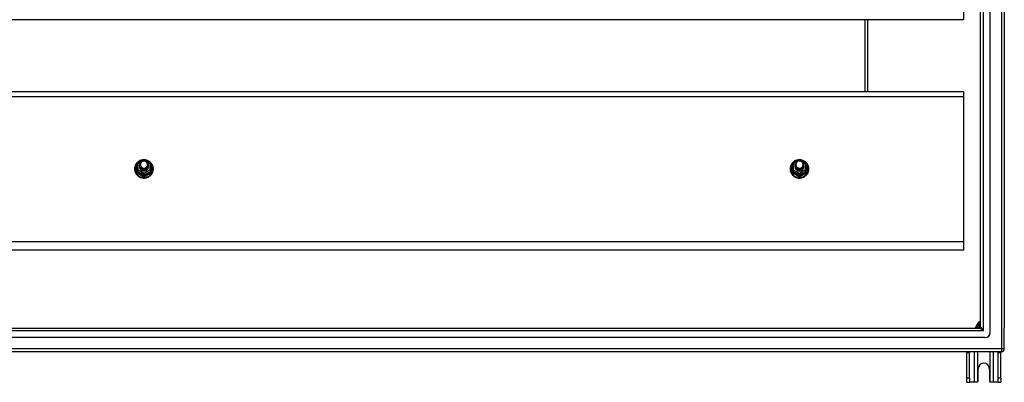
# Model space of a CAD drawing. Header units: inches. Extents: x 96 to 240, y 68 to 107.
# Tile 23 of 27: x 204 to 240, y 68 to 81. Entities that reach past the tile are written whole.
import ezdxf

# ---------------------------------------------------------------- set-up
doc = ezdxf.new("R2010")
doc.units = ezdxf.units.IN
doc.header["$MEASUREMENT"] = 0
doc.layers.add('Visible Edges(ANSI)', color=7, linetype='Continuous', lineweight=25)
doc.layers.add('Visible Tangent Edges(ANSI)', color=7, linetype='Continuous', lineweight=25)

msp = doc.modelspace()

# ---------------------------------------------------------------- linework, layer by layer
at = {"layer": 'Visible Edges(ANSI)'}
for p, q in [((239.596, 69.411), (239.596, 104.993)), ((239.242, 69.599), (239.242, 104.805)), ((240.108, 104.828), (240.108, 69.576)), ((238.608, 81.182), (238.608, 80.868)), ((238.608, 80.868), (168.974, 80.868)), ((235.108, 78.237), (235.108, 80.868)), ((168.974, 78.237), (238.608, 78.237)), ((238.608, 78.237), (238.608, 78.051)), ((238.608, 78.051), (238.608, 72.732)), ((208.374, 75.616), (208.588, 75.736)), ((208.627, 75.736), (208.841, 75.616)), ((232.374, 75.616), (232.588, 75.736)), ((232.627, 75.736), (232.841, 75.616)), ((208.354, 75.581), (208.354, 75.342)), ((208.454, 75.55), (208.454, 75.551)), ((208.454, 75.538), (208.454, 75.538)), ((208.454, 75.525), (208.454, 75.526)), ((208.454, 75.513), (208.454, 75.513)), ((208.454, 75.5), (208.454, 75.501)), ((208.454, 75.488), (208.454, 75.488)), ((208.454, 75.475), (208.454, 75.476)), ((208.761, 75.544), (208.761, 75.545)), ((208.761, 75.532), (208.761, 75.532)), ((208.761, 75.519), (208.761, 75.519)), ((208.761, 75.507), (208.761, 75.507)), ((208.761, 75.494), (208.761, 75.494)), ((208.761, 75.481), (208.761, 75.482)), ((208.862, 75.342), (208.862, 75.581)), ((232.354, 75.581), (232.354, 75.342)), ((232.454, 75.55), (232.454, 75.551)), ((232.454, 75.538), (232.454, 75.538)), ((232.454, 75.525), (232.454, 75.526)), ((232.454, 75.513), (232.454, 75.513)), ((232.454, 75.5), (232.454, 75.501)), ((232.454, 75.488), (232.454, 75.488)), ((232.454, 75.475), (232.454, 75.476)), ((232.761, 75.544), (232.761, 75.545)), ((232.761, 75.532), (232.761, 75.532)), ((232.761, 75.519), (232.761, 75.519)), ((232.761, 75.507), (232.761, 75.507)), ((232.761, 75.494), (232.761, 75.494)), ((232.761, 75.481), (232.761, 75.482)), ((232.862, 75.342), (232.862, 75.581)), ((208.354, 75.342), (208.354, 75.297)), ((208.59, 75.329), (208.588, 75.32)), ((208.862, 75.297), (208.862, 75.342)), ((232.354, 75.342), (232.354, 75.297)), ((232.59, 75.329), (232.588, 75.32)), ((232.862, 75.297), (232.862, 75.342)), ((238.608, 72.732), (238.608, 72.418)), ((238.608, 72.418), (168.974, 72.418)), ((239.141, 69.743), (239.041, 69.568)), ((239.16, 69.775), (239.141, 69.743)), ((239.214, 69.785), (239.177, 69.785)), ((239.242, 69.785), (239.214, 69.785)), ((240.108, 68.801), (240.108, 69.576)), ((169.005, 69.568), (239.211, 69.568)), ((239.399, 69.214), (168.816, 69.214)), ((168.207, 68.702), (240.009, 68.702)), ((238.733, 68.671), (238.733, 68.702)), ((238.733, 67.733), (238.733, 68.671)), ((238.838, 68.702), (238.838, 68.671)), ((238.838, 67.733), (238.838, 68.671)), ((239.878, 68.671), (239.878, 68.702)), ((239.878, 67.733), (239.878, 68.671)), ((239.983, 68.702), (239.983, 68.671)), ((239.983, 67.733), (239.983, 68.671)), ((239.155, 67.639), (239.155, 68.077)), ((239.561, 68.077), (239.561, 67.639)), ((238.733, 67.577), (238.733, 67.733)), ((238.733, 67.577), (238.838, 67.577)), ((238.838, 67.733), (238.838, 67.577)), ((239.002, 67.577), (238.838, 67.577)), ((239.093, 67.577), (239.002, 67.577)), ((239.713, 67.577), (239.623, 67.577)), ((239.878, 67.577), (239.713, 67.577)), ((239.878, 67.577), (239.878, 67.733)), ((239.878, 67.577), (239.983, 67.577)), ((239.983, 67.733), (239.983, 67.577))]:
    msp.add_line(p, q, dxfattribs=at)
at = {"layer": 'Visible Edges(ANSI)', "flags": 128}
for points in [[(208.582, 75.732), (208.557, 75.729), (208.532, 75.725), (208.508, 75.719), (208.485, 75.711), (208.462, 75.701), (208.439, 75.69), (208.418, 75.678), (208.398, 75.664), (208.378, 75.648), (208.36, 75.632), (208.344, 75.614), (208.328, 75.594), (208.314, 75.574), (208.302, 75.553), (208.291, 75.531), (208.282, 75.509), (208.274, 75.486), (208.269, 75.462), (208.265, 75.438), (208.263, 75.414), (208.263, 75.389), (208.264, 75.365), (208.268, 75.341), (208.273, 75.317), (208.28, 75.294), (208.288, 75.271), (208.299, 75.249), (208.311, 75.228), (208.324, 75.207), (208.339, 75.188), (208.356, 75.17), (208.373, 75.152), (208.392, 75.137), (208.412, 75.122), (208.433, 75.109), (208.455, 75.098), (208.478, 75.088), (208.502, 75.08), (208.526, 75.073), (208.55, 75.068), (208.575, 75.065), (208.6, 75.064), (208.625, 75.064), (208.649, 75.066), (208.674, 75.07), (208.698, 75.075), (208.722, 75.082), (208.745, 75.091), (208.768, 75.102), (208.79, 75.114), (208.81, 75.127), (208.83, 75.142), (208.849, 75.158), (208.866, 75.176), (208.882, 75.195), (208.896, 75.214), (208.909, 75.235), (208.921, 75.257), (208.93, 75.279), (208.938, 75.302), (208.945, 75.326), (208.949, 75.35), (208.952, 75.374), (208.953, 75.398)], [(208.953, 75.398), (208.951, 75.429), (208.947, 75.46), (208.939, 75.491), (208.929, 75.521), (208.916, 75.549), (208.9, 75.576), (208.881, 75.602), (208.86, 75.626), (208.837, 75.648), (208.812, 75.668), (208.786, 75.685), (208.757, 75.7), (208.728, 75.712), (208.697, 75.721), (208.666, 75.728), (208.634, 75.732)], [(232.582, 75.732), (232.557, 75.729), (232.532, 75.725), (232.508, 75.719), (232.485, 75.711), (232.462, 75.701), (232.439, 75.69), (232.418, 75.678), (232.398, 75.664), (232.378, 75.648), (232.36, 75.632), (232.344, 75.614), (232.328, 75.594), (232.314, 75.574), (232.302, 75.553), (232.291, 75.531), (232.282, 75.509), (232.274, 75.486), (232.269, 75.462), (232.265, 75.438), (232.263, 75.414), (232.263, 75.389), (232.264, 75.365), (232.268, 75.341), (232.273, 75.317), (232.28, 75.294), (232.288, 75.271), (232.299, 75.249), (232.311, 75.228), (232.324, 75.207), (232.339, 75.188), (232.356, 75.17), (232.373, 75.152), (232.392, 75.137), (232.412, 75.122), (232.433, 75.109), (232.455, 75.098), (232.478, 75.088), (232.502, 75.08), (232.526, 75.073), (232.55, 75.068), (232.575, 75.065), (232.6, 75.064), (232.625, 75.064), (232.649, 75.066), (232.674, 75.07), (232.698, 75.075), (232.722, 75.082), (232.745, 75.091), (232.768, 75.102), (232.79, 75.114), (232.81, 75.127), (232.83, 75.142), (232.849, 75.158), (232.866, 75.176), (232.882, 75.195), (232.896, 75.214), (232.909, 75.235), (232.921, 75.257), (232.93, 75.279), (232.938, 75.302), (232.945, 75.326), (232.949, 75.35), (232.952, 75.374), (232.953, 75.398)], [(232.953, 75.398), (232.951, 75.429), (232.947, 75.46), (232.939, 75.491), (232.929, 75.521), (232.916, 75.549), (232.9, 75.576), (232.881, 75.602), (232.86, 75.626), (232.837, 75.648), (232.812, 75.668), (232.786, 75.685), (232.757, 75.7), (232.728, 75.712), (232.697, 75.721), (232.666, 75.728), (232.634, 75.732)], [(208.475, 75.477), (208.459, 75.516), (208.454, 75.557), (208.462, 75.598), (208.482, 75.635), (208.512, 75.665), (208.55, 75.686), (208.592, 75.696), (208.636, 75.693), (208.677, 75.679), (208.713, 75.654), (208.74, 75.621), (208.757, 75.581), (208.761, 75.538), (208.753, 75.496), (208.733, 75.458), (208.703, 75.427), (208.666, 75.405), (208.623, 75.394), (208.579, 75.395), (208.538, 75.408), (208.502, 75.432), (208.475, 75.464), (208.459, 75.503), (208.454, 75.544)], [(208.454, 75.55), (208.454, 75.546), (208.454, 75.541), (208.455, 75.537), (208.455, 75.533), (208.456, 75.528), (208.457, 75.524), (208.458, 75.519), (208.459, 75.515), (208.46, 75.511), (208.461, 75.506), (208.463, 75.502), (208.464, 75.498), (208.466, 75.494), (208.468, 75.49), (208.47, 75.486), (208.472, 75.482), (208.474, 75.478), (208.477, 75.474), (208.479, 75.47), (208.482, 75.466), (208.485, 75.463), (208.488, 75.459), (208.491, 75.456), (208.494, 75.452)], [(208.454, 75.538), (208.455, 75.519), (208.459, 75.5), (208.466, 75.482), (208.475, 75.465), (208.486, 75.449), (208.499, 75.434), (208.514, 75.422), (208.531, 75.411), (208.549, 75.403), (208.568, 75.397), (208.588, 75.394), (208.608, 75.393), (208.628, 75.394), (208.647, 75.398), (208.666, 75.405), (208.684, 75.413), (208.701, 75.425), (208.716, 75.438), (208.729, 75.452), (208.741, 75.469), (208.75, 75.487), (208.756, 75.505), (208.76, 75.524), (208.761, 75.544)], [(208.761, 75.538), (208.761, 75.518), (208.757, 75.498), (208.751, 75.479), (208.743, 75.46), (208.732, 75.443), (208.718, 75.428), (208.703, 75.414), (208.686, 75.402), (208.668, 75.393), (208.648, 75.386), (208.628, 75.382), (208.608, 75.38), (208.587, 75.381), (208.567, 75.385), (208.547, 75.392), (208.529, 75.4), (208.512, 75.411), (208.497, 75.425), (208.484, 75.44), (208.473, 75.456), (208.464, 75.474), (208.458, 75.493), (208.455, 75.512), (208.454, 75.532)], [(208.454, 75.525), (208.455, 75.506), (208.459, 75.487), (208.466, 75.469), (208.475, 75.452), (208.486, 75.436), (208.499, 75.422), (208.514, 75.409), (208.531, 75.399), (208.549, 75.391), (208.568, 75.385), (208.588, 75.381), (208.608, 75.38), (208.628, 75.382), (208.647, 75.386), (208.666, 75.392), (208.684, 75.401), (208.701, 75.412), (208.716, 75.425), (208.729, 75.44), (208.741, 75.456), (208.75, 75.474), (208.756, 75.493), (208.76, 75.512), (208.761, 75.532)], [(208.761, 75.526), (208.761, 75.505), (208.757, 75.485), (208.751, 75.466), (208.743, 75.448), (208.732, 75.431), (208.718, 75.415), (208.703, 75.401), (208.686, 75.39), (208.668, 75.381), (208.648, 75.374), (208.628, 75.369), (208.608, 75.368), (208.587, 75.369), (208.567, 75.373), (208.547, 75.379), (208.529, 75.388), (208.512, 75.399), (208.497, 75.412), (208.484, 75.427), (208.473, 75.444), (208.464, 75.461), (208.458, 75.48), (208.455, 75.5), (208.454, 75.519)], [(208.454, 75.513), (208.455, 75.494), (208.459, 75.475), (208.466, 75.457), (208.475, 75.44), (208.486, 75.424), (208.499, 75.409), (208.514, 75.397), (208.531, 75.386), (208.549, 75.378), (208.568, 75.372), (208.588, 75.368), (208.608, 75.367), (208.628, 75.369), (208.647, 75.373), (208.666, 75.38), (208.684, 75.388), (208.701, 75.399), (208.716, 75.413), (208.729, 75.427), (208.741, 75.444), (208.75, 75.461), (208.756, 75.48), (208.76, 75.499), (208.761, 75.519)], [(208.761, 75.513), (208.761, 75.493), (208.757, 75.473), (208.751, 75.454), (208.743, 75.435), (208.732, 75.418), (208.718, 75.403), (208.703, 75.389), (208.686, 75.377), (208.668, 75.368), (208.648, 75.361), (208.628, 75.357), (208.608, 75.355), (208.587, 75.356), (208.567, 75.36), (208.547, 75.366), (208.529, 75.375), (208.512, 75.386), (208.497, 75.399), (208.484, 75.414), (208.473, 75.431), (208.464, 75.449), (208.458, 75.468), (208.455, 75.487), (208.454, 75.507)], [(208.454, 75.5), (208.455, 75.481), (208.459, 75.462), (208.466, 75.444), (208.475, 75.427), (208.486, 75.411), (208.499, 75.397), (208.514, 75.384), (208.531, 75.374), (208.549, 75.365), (208.568, 75.359), (208.588, 75.356), (208.608, 75.355), (208.628, 75.356), (208.647, 75.36), (208.666, 75.367), (208.684, 75.376), (208.701, 75.387), (208.716, 75.4), (208.729, 75.415), (208.741, 75.431), (208.75, 75.449), (208.756, 75.468), (208.76, 75.487), (208.761, 75.507)], [(208.761, 75.5), (208.761, 75.48), (208.757, 75.46), (208.751, 75.441), (208.743, 75.423), (208.732, 75.406), (208.718, 75.39), (208.703, 75.376), (208.686, 75.365), (208.668, 75.355), (208.648, 75.349), (208.628, 75.344), (208.608, 75.343), (208.587, 75.344), (208.567, 75.348), (208.547, 75.354), (208.529, 75.363), (208.512, 75.374), (208.497, 75.387), (208.484, 75.402), (208.473, 75.418), (208.464, 75.436), (208.458, 75.455), (208.455, 75.475), (208.454, 75.494)], [(208.454, 75.488), (208.455, 75.469), (208.459, 75.45), (208.466, 75.432), (208.475, 75.415), (208.486, 75.399), (208.499, 75.384), (208.514, 75.372), (208.531, 75.361), (208.549, 75.353), (208.568, 75.347), (208.588, 75.343), (208.608, 75.342), (208.628, 75.344), (208.647, 75.348), (208.666, 75.354), (208.684, 75.363), (208.701, 75.374), (208.716, 75.387), (208.729, 75.402), (208.741, 75.419), (208.75, 75.436), (208.756, 75.455), (208.76, 75.474), (208.761, 75.494)], [(208.761, 75.488), (208.761, 75.468), (208.757, 75.448), (208.751, 75.428), (208.743, 75.41), (208.732, 75.393), (208.718, 75.377), (208.703, 75.364), (208.686, 75.352), (208.668, 75.343), (208.648, 75.336), (208.628, 75.332), (208.608, 75.33), (208.587, 75.331), (208.567, 75.335), (208.547, 75.341), (208.529, 75.35), (208.512, 75.361), (208.497, 75.374), (208.484, 75.389), (208.473, 75.406), (208.464, 75.424), (208.458, 75.443), (208.455, 75.462), (208.454, 75.482)], [(208.454, 75.475), (208.455, 75.456), (208.459, 75.437), (208.466, 75.419), (208.475, 75.402), (208.486, 75.386), (208.499, 75.372), (208.514, 75.359), (208.531, 75.349), (208.549, 75.34), (208.568, 75.334), (208.588, 75.331), (208.608, 75.33), (208.628, 75.331), (208.647, 75.335), (208.666, 75.342), (208.684, 75.351), (208.701, 75.362), (208.716, 75.375), (208.729, 75.39), (208.741, 75.406), (208.75, 75.424), (208.756, 75.442), (208.76, 75.462), (208.761, 75.481)], [(208.588, 75.32), (208.58, 75.322), (208.572, 75.323), (208.564, 75.326), (208.556, 75.328), (208.549, 75.331), (208.541, 75.334), (208.534, 75.338), (208.527, 75.342), (208.52, 75.347), (208.513, 75.351), (208.507, 75.356), (208.501, 75.362), (208.496, 75.368), (208.49, 75.374), (208.485, 75.38), (208.48, 75.386), (208.476, 75.393), (208.472, 75.4), (208.469, 75.407), (208.466, 75.414), (208.463, 75.422), (208.461, 75.429), (208.459, 75.437), (208.457, 75.445)], [(208.492, 75.491), (208.491, 75.491), (208.491, 75.49), (208.49, 75.49), (208.489, 75.489), (208.489, 75.488), (208.488, 75.488), (208.487, 75.487), (208.486, 75.487), (208.486, 75.486), (208.485, 75.485), (208.484, 75.485), (208.484, 75.484), (208.483, 75.484), (208.482, 75.483), (208.481, 75.482), (208.481, 75.482), (208.48, 75.481), (208.479, 75.481), (208.479, 75.48), (208.478, 75.479), (208.477, 75.479), (208.476, 75.478), (208.476, 75.478), (208.475, 75.477)], [(208.492, 75.622), (208.491, 75.619), (208.489, 75.617), (208.488, 75.614), (208.487, 75.612), (208.486, 75.609), (208.485, 75.606), (208.484, 75.604), (208.483, 75.601), (208.482, 75.598), (208.482, 75.596), (208.481, 75.593), (208.48, 75.59), (208.48, 75.587), (208.479, 75.585), (208.479, 75.582), (208.479, 75.579), (208.478, 75.576), (208.478, 75.573), (208.478, 75.571), (208.478, 75.568), (208.478, 75.565), (208.478, 75.562), (208.478, 75.559), (208.478, 75.557)], [(208.478, 75.557), (208.478, 75.554), (208.478, 75.551), (208.478, 75.548), (208.478, 75.545), (208.478, 75.543), (208.478, 75.54), (208.478, 75.537), (208.479, 75.534), (208.479, 75.531), (208.479, 75.529), (208.48, 75.526), (208.481, 75.523), (208.481, 75.52), (208.482, 75.518), (208.483, 75.515), (208.483, 75.512), (208.484, 75.51), (208.485, 75.507), (208.486, 75.504), (208.487, 75.502), (208.488, 75.499), (208.49, 75.497), (208.491, 75.494), (208.492, 75.491)], [(208.494, 75.452), (208.516, 75.434), (208.543, 75.419), (208.571, 75.411), (208.601, 75.407), (208.631, 75.41), (208.66, 75.418), (208.686, 75.432), (208.71, 75.451), (208.728, 75.474), (208.742, 75.5), (208.75, 75.528), (208.752, 75.557), (208.747, 75.586), (208.736, 75.613), (208.72, 75.638), (208.699, 75.659), (208.674, 75.675), (208.645, 75.685), (208.616, 75.689), (208.586, 75.687), (208.557, 75.679), (208.531, 75.665), (208.509, 75.645), (208.492, 75.622)], [(232.475, 75.477), (232.459, 75.516), (232.454, 75.557), (232.462, 75.598), (232.482, 75.635), (232.512, 75.665), (232.55, 75.686), (232.592, 75.696), (232.636, 75.693), (232.677, 75.679), (232.713, 75.654), (232.74, 75.621), (232.757, 75.581), (232.761, 75.538), (232.753, 75.496), (232.733, 75.458), (232.703, 75.427), (232.666, 75.405), (232.623, 75.394), (232.579, 75.395), (232.538, 75.408), (232.502, 75.432), (232.475, 75.464), (232.459, 75.503), (232.454, 75.544)], [(232.454, 75.55), (232.454, 75.546), (232.454, 75.541), (232.455, 75.537), (232.455, 75.533), (232.456, 75.528), (232.457, 75.524), (232.458, 75.519), (232.459, 75.515), (232.46, 75.511), (232.461, 75.506), (232.463, 75.502), (232.464, 75.498), (232.466, 75.494), (232.468, 75.49), (232.47, 75.486), (232.472, 75.482), (232.474, 75.478), (232.477, 75.474), (232.479, 75.47), (232.482, 75.466), (232.485, 75.463), (232.488, 75.459), (232.491, 75.456), (232.494, 75.452)], [(232.454, 75.538), (232.455, 75.519), (232.459, 75.5), (232.466, 75.482), (232.475, 75.465), (232.486, 75.449), (232.499, 75.434), (232.514, 75.422), (232.531, 75.411), (232.549, 75.403), (232.568, 75.397), (232.588, 75.394), (232.608, 75.393), (232.628, 75.394), (232.647, 75.398), (232.666, 75.405), (232.684, 75.413), (232.701, 75.425), (232.716, 75.438), (232.729, 75.452), (232.741, 75.469), (232.75, 75.487), (232.756, 75.505), (232.76, 75.524), (232.761, 75.544)], [(232.761, 75.538), (232.761, 75.518), (232.757, 75.498), (232.751, 75.479), (232.743, 75.46), (232.732, 75.443), (232.718, 75.428), (232.703, 75.414), (232.686, 75.402), (232.668, 75.393), (232.648, 75.386), (232.628, 75.382), (232.608, 75.38), (232.587, 75.381), (232.567, 75.385), (232.547, 75.392), (232.529, 75.4), (232.512, 75.411), (232.497, 75.425), (232.484, 75.44), (232.473, 75.456), (232.464, 75.474), (232.458, 75.493), (232.455, 75.512), (232.454, 75.532)], [(232.454, 75.525), (232.455, 75.506), (232.459, 75.487), (232.466, 75.469), (232.475, 75.452), (232.486, 75.436), (232.499, 75.422), (232.514, 75.409), (232.531, 75.399), (232.549, 75.391), (232.568, 75.385), (232.588, 75.381), (232.608, 75.38), (232.628, 75.382), (232.647, 75.386), (232.666, 75.392), (232.684, 75.401), (232.701, 75.412), (232.716, 75.425), (232.729, 75.44), (232.741, 75.456), (232.75, 75.474), (232.756, 75.493), (232.76, 75.512), (232.761, 75.532)], [(232.761, 75.526), (232.761, 75.505), (232.757, 75.485), (232.751, 75.466), (232.743, 75.448), (232.732, 75.431), (232.718, 75.415), (232.703, 75.401), (232.686, 75.39), (232.668, 75.381), (232.648, 75.374), (232.628, 75.369), (232.608, 75.368), (232.587, 75.369), (232.567, 75.373), (232.547, 75.379), (232.529, 75.388), (232.512, 75.399), (232.497, 75.412), (232.484, 75.427), (232.473, 75.444), (232.464, 75.461), (232.458, 75.48), (232.455, 75.5), (232.454, 75.519)], [(232.454, 75.513), (232.455, 75.494), (232.459, 75.475), (232.466, 75.457), (232.475, 75.44), (232.486, 75.424), (232.499, 75.409), (232.514, 75.397), (232.531, 75.386), (232.549, 75.378), (232.568, 75.372), (232.588, 75.368), (232.608, 75.367), (232.628, 75.369), (232.647, 75.373), (232.666, 75.38), (232.684, 75.388), (232.701, 75.399), (232.716, 75.413), (232.729, 75.427), (232.741, 75.444), (232.75, 75.461), (232.756, 75.48), (232.76, 75.499), (232.761, 75.519)], [(232.761, 75.513), (232.761, 75.493), (232.757, 75.473), (232.751, 75.454), (232.743, 75.435), (232.732, 75.418), (232.718, 75.403), (232.703, 75.389), (232.686, 75.377), (232.668, 75.368), (232.648, 75.361), (232.628, 75.357), (232.608, 75.355), (232.587, 75.356), (232.567, 75.36), (232.547, 75.366), (232.529, 75.375), (232.512, 75.386), (232.497, 75.399), (232.484, 75.414), (232.473, 75.431), (232.464, 75.449), (232.458, 75.468), (232.455, 75.487), (232.454, 75.507)], [(232.454, 75.5), (232.455, 75.481), (232.459, 75.462), (232.466, 75.444), (232.475, 75.427), (232.486, 75.411), (232.499, 75.397), (232.514, 75.384), (232.531, 75.374), (232.549, 75.365), (232.568, 75.359), (232.588, 75.356), (232.608, 75.355), (232.628, 75.356), (232.647, 75.36), (232.666, 75.367), (232.684, 75.376), (232.701, 75.387), (232.716, 75.4), (232.729, 75.415), (232.741, 75.431), (232.75, 75.449), (232.756, 75.468), (232.76, 75.487), (232.761, 75.507)], [(232.761, 75.5), (232.761, 75.48), (232.757, 75.46), (232.751, 75.441), (232.743, 75.423), (232.732, 75.406), (232.718, 75.39), (232.703, 75.376), (232.686, 75.365), (232.668, 75.355), (232.648, 75.349), (232.628, 75.344), (232.608, 75.343), (232.587, 75.344), (232.567, 75.348), (232.547, 75.354), (232.529, 75.363), (232.512, 75.374), (232.497, 75.387), (232.484, 75.402), (232.473, 75.418), (232.464, 75.436), (232.458, 75.455), (232.455, 75.475), (232.454, 75.494)], [(232.454, 75.488), (232.455, 75.469), (232.459, 75.45), (232.466, 75.432), (232.475, 75.415), (232.486, 75.399), (232.499, 75.384), (232.514, 75.372), (232.531, 75.361), (232.549, 75.353), (232.568, 75.347), (232.588, 75.343), (232.608, 75.342), (232.628, 75.344), (232.647, 75.348), (232.666, 75.354), (232.684, 75.363), (232.701, 75.374), (232.716, 75.387), (232.729, 75.402), (232.741, 75.419), (232.75, 75.436), (232.756, 75.455), (232.76, 75.474), (232.761, 75.494)], [(232.761, 75.488), (232.761, 75.468), (232.757, 75.448), (232.751, 75.428), (232.743, 75.41), (232.732, 75.393), (232.718, 75.377), (232.703, 75.364), (232.686, 75.352), (232.668, 75.343), (232.648, 75.336), (232.628, 75.332), (232.608, 75.33), (232.587, 75.331), (232.567, 75.335), (232.547, 75.341), (232.529, 75.35), (232.512, 75.361), (232.497, 75.374), (232.484, 75.389), (232.473, 75.406), (232.464, 75.424), (232.458, 75.443), (232.455, 75.462), (232.454, 75.482)], [(232.454, 75.475), (232.455, 75.456), (232.459, 75.437), (232.466, 75.419), (232.475, 75.402), (232.486, 75.386), (232.499, 75.372), (232.514, 75.359), (232.531, 75.349), (232.549, 75.34), (232.568, 75.334), (232.588, 75.331), (232.608, 75.33), (232.628, 75.331), (232.647, 75.335), (232.666, 75.342), (232.684, 75.351), (232.701, 75.362), (232.716, 75.375), (232.729, 75.39), (232.741, 75.406), (232.75, 75.424), (232.756, 75.442), (232.76, 75.462), (232.761, 75.481)], [(232.588, 75.32), (232.58, 75.322), (232.572, 75.323), (232.564, 75.326), (232.556, 75.328), (232.549, 75.331), (232.541, 75.334), (232.534, 75.338), (232.527, 75.342), (232.52, 75.347), (232.513, 75.351), (232.507, 75.356), (232.501, 75.362), (232.496, 75.368), (232.49, 75.374), (232.485, 75.38), (232.48, 75.386), (232.476, 75.393), (232.472, 75.4), (232.469, 75.407), (232.466, 75.414), (232.463, 75.422), (232.461, 75.429), (232.459, 75.437), (232.457, 75.445)], [(232.492, 75.491), (232.491, 75.491), (232.491, 75.49), (232.49, 75.49), (232.489, 75.489), (232.489, 75.488), (232.488, 75.488), (232.487, 75.487), (232.486, 75.487), (232.486, 75.486), (232.485, 75.485), (232.484, 75.485), (232.484, 75.484), (232.483, 75.484), (232.482, 75.483), (232.481, 75.482), (232.481, 75.482), (232.48, 75.481), (232.479, 75.481), (232.479, 75.48), (232.478, 75.479), (232.477, 75.479), (232.476, 75.478), (232.476, 75.478), (232.475, 75.477)], [(232.492, 75.622), (232.491, 75.619), (232.489, 75.617), (232.488, 75.614), (232.487, 75.612), (232.486, 75.609), (232.485, 75.606), (232.484, 75.604), (232.483, 75.601), (232.482, 75.598), (232.482, 75.596), (232.481, 75.593), (232.48, 75.59), (232.48, 75.587), (232.479, 75.585), (232.479, 75.582), (232.479, 75.579), (232.478, 75.576), (232.478, 75.573), (232.478, 75.571), (232.478, 75.568), (232.478, 75.565), (232.478, 75.562), (232.478, 75.559), (232.478, 75.557)], [(232.478, 75.557), (232.478, 75.554), (232.478, 75.551), (232.478, 75.548), (232.478, 75.545), (232.478, 75.543), (232.478, 75.54), (232.478, 75.537), (232.479, 75.534), (232.479, 75.531), (232.479, 75.529), (232.48, 75.526), (232.481, 75.523), (232.481, 75.52), (232.482, 75.518), (232.483, 75.515), (232.483, 75.512), (232.484, 75.51), (232.485, 75.507), (232.486, 75.504), (232.487, 75.502), (232.488, 75.499), (232.49, 75.497), (232.491, 75.494), (232.492, 75.491)], [(232.494, 75.452), (232.516, 75.434), (232.543, 75.419), (232.571, 75.411), (232.601, 75.407), (232.631, 75.41), (232.66, 75.418), (232.686, 75.432), (232.71, 75.451), (232.728, 75.474), (232.742, 75.5), (232.75, 75.528), (232.752, 75.557), (232.747, 75.586), (232.736, 75.613), (232.72, 75.638), (232.699, 75.659), (232.674, 75.675), (232.645, 75.685), (232.616, 75.689), (232.586, 75.687), (232.557, 75.679), (232.531, 75.665), (232.509, 75.645), (232.492, 75.622)], [(239.136, 67.595), (239.135, 67.594), (239.134, 67.592), (239.132, 67.591), (239.13, 67.59), (239.129, 67.589), (239.127, 67.587), (239.125, 67.586), (239.124, 67.585), (239.122, 67.584), (239.12, 67.583), (239.118, 67.582), (239.116, 67.582), (239.114, 67.581), (239.112, 67.58), (239.11, 67.58), (239.108, 67.579), (239.106, 67.579), (239.104, 67.578), (239.102, 67.578), (239.1, 67.577), (239.098, 67.577), (239.096, 67.577), (239.095, 67.577), (239.093, 67.577)], [(239.623, 67.577), (239.621, 67.577), (239.619, 67.577), (239.617, 67.577), (239.615, 67.577), (239.613, 67.578), (239.611, 67.578), (239.609, 67.579), (239.607, 67.579), (239.605, 67.58), (239.603, 67.58), (239.601, 67.581), (239.599, 67.582), (239.597, 67.582), (239.595, 67.583), (239.594, 67.584), (239.592, 67.585), (239.59, 67.586), (239.588, 67.587), (239.587, 67.589), (239.585, 67.59), (239.583, 67.591), (239.582, 67.592), (239.58, 67.594), (239.579, 67.595)]]:
    msp.add_lwpolyline(points, dxfattribs=at)
at = {"layer": 'Visible Edges(ANSI)'}
for centre, radius, start, end in [((208.608, 75.701), 0.0394, 60.8255, 119.1745), ((232.608, 75.701), 0.0394, 60.8255, 119.1745), ((208.393, 75.581), 0.0394, 119.1745, 180), ((208.822, 75.581), 0.0394, 0, 60.8255), ((232.393, 75.581), 0.0394, 119.1745, 180), ((232.822, 75.581), 0.0394, 0, 60.8255), ((239.358, 69.452), 0.325, 110.9514, 159.0486), ((239.177, 69.765), 0.0197, 90, 150), ((239.358, 69.452), 0.226, 120.8668, 149.1332), ((239.211, 69.599), 0.031, 270, 0), ((239.399, 69.411), 0.197, 270, 0), ((240.009, 68.801), 0.099, 270, 0), ((239.358, 68.077), 0.203, 0, 180), ((239.093, 67.639), 0.062, 314.9335, 0), ((239.623, 67.639), 0.062, 180, 225.0665)]:
    msp.add_arc(centre, radius, start, end, dxfattribs=at)
for centre, major_axis, start_param, end_param in [((208.608, 75.472), (-0.158, 0), 6.032414, 9.675269), ((208.608, 75.552), (0.154, 0), 3.669461, 3.875388), ((208.608, 75.557), (0.134, 0), 3.671471, 8.899926), ((232.608, 75.472), (-0.158, 0), 6.032414, 9.675269), ((232.608, 75.552), (0.154, 0), 3.669461, 3.875388), ((232.608, 75.557), (0.134, 0), 3.671471, 8.899926)]:
    msp.add_ellipse(centre, major_axis=major_axis, ratio=0.966998, start_param=start_param, end_param=end_param, dxfattribs=at)
at = {"layer": 'Visible Tangent Edges(ANSI)'}
for p, q in [((240.009, 105.603), (240.009, 68.801)), ((239.341, 69.469), (239.341, 104.935)), ((235.009, 78.237), (235.009, 80.868)), ((168.974, 78.051), (238.608, 78.051)), ((208.576, 75.693), (208.608, 75.711)), ((208.608, 75.711), (208.642, 75.692)), ((232.576, 75.693), (232.608, 75.711)), ((232.608, 75.711), (232.642, 75.692)), ((208.329, 75.294), (208.329, 75.521)), ((208.393, 75.591), (208.491, 75.646)), ((208.393, 75.352), (208.393, 75.591)), ((208.608, 75.232), (208.393, 75.352)), ((208.822, 75.352), (208.608, 75.232)), ((208.717, 75.65), (208.822, 75.591)), ((208.822, 75.591), (208.822, 75.352)), ((208.886, 75.521), (208.886, 75.294)), ((232.329, 75.294), (232.329, 75.521)), ((232.393, 75.591), (232.491, 75.646)), ((232.393, 75.352), (232.393, 75.591)), ((232.608, 75.232), (232.393, 75.352)), ((232.822, 75.352), (232.608, 75.232)), ((232.717, 75.65), (232.822, 75.591)), ((232.822, 75.591), (232.822, 75.352)), ((232.886, 75.521), (232.886, 75.294)), ((208.373, 75.309), (208.588, 75.189)), ((208.373, 75.264), (208.373, 75.309)), ((208.588, 75.189), (208.588, 75.144)), ((208.627, 75.189), (208.842, 75.309)), ((208.627, 75.144), (208.627, 75.189)), ((208.842, 75.309), (208.842, 75.264)), ((232.373, 75.309), (232.588, 75.189)), ((232.373, 75.264), (232.373, 75.309)), ((232.588, 75.189), (232.588, 75.144)), ((232.627, 75.189), (232.842, 75.309)), ((232.627, 75.144), (232.627, 75.189)), ((232.842, 75.309), (232.842, 75.264)), ((238.608, 72.732), (168.974, 72.732)), ((239.159, 69.733), (239.141, 69.743)), ((239.159, 69.733), (239.177, 69.765)), ((239.16, 69.775), (239.177, 69.765)), ((239.177, 69.765), (239.177, 69.785)), ((239.177, 69.765), (239.214, 69.765)), ((239.214, 69.765), (239.214, 69.785)), ((239.242, 69.599), (239.341, 69.469)), ((239.341, 69.469), (168.875, 69.469)), ((239.341, 69.469), (239.211, 69.568)), ((240.009, 68.801), (168.207, 68.801)), ((238.733, 68.671), (238.838, 68.671)), ((239.002, 68.702), (239.002, 67.577)), ((239.136, 67.595), (239.136, 68.702)), ((239.579, 68.702), (239.579, 67.595)), ((239.713, 67.577), (239.713, 68.702)), ((239.878, 68.671), (239.983, 68.671)), ((240.009, 68.801), (240.009, 68.702)), ((240.108, 68.801), (240.009, 68.801)), ((238.838, 67.733), (238.733, 67.733)), ((239.983, 67.733), (239.878, 67.733))]:
    msp.add_line(p, q, dxfattribs=at)
at = {"layer": 'Visible Tangent Edges(ANSI)', "flags": 128}
for points in [[(208.354, 75.574), (208.352, 75.572), (208.35, 75.57), (208.348, 75.568), (208.347, 75.566), (208.345, 75.564), (208.343, 75.562), (208.342, 75.56), (208.341, 75.558), (208.339, 75.556), (208.338, 75.554), (208.337, 75.552), (208.336, 75.549), (208.335, 75.547), (208.334, 75.545), (208.333, 75.542), (208.332, 75.54), (208.332, 75.538), (208.331, 75.535), (208.331, 75.533), (208.33, 75.531), (208.33, 75.528), (208.33, 75.526), (208.33, 75.524), (208.329, 75.521)], [(208.886, 75.521), (208.886, 75.524), (208.886, 75.526), (208.885, 75.528), (208.885, 75.531), (208.885, 75.533), (208.884, 75.535), (208.884, 75.538), (208.883, 75.54), (208.882, 75.542), (208.881, 75.545), (208.881, 75.547), (208.88, 75.549), (208.878, 75.552), (208.877, 75.554), (208.876, 75.556), (208.875, 75.558), (208.873, 75.56), (208.872, 75.562), (208.87, 75.564), (208.869, 75.566), (208.867, 75.568), (208.865, 75.57), (208.863, 75.572), (208.862, 75.574)], [(232.354, 75.574), (232.352, 75.572), (232.35, 75.57), (232.348, 75.568), (232.347, 75.566), (232.345, 75.564), (232.343, 75.562), (232.342, 75.56), (232.341, 75.558), (232.339, 75.556), (232.338, 75.554), (232.337, 75.552), (232.336, 75.549), (232.335, 75.547), (232.334, 75.545), (232.333, 75.542), (232.332, 75.54), (232.332, 75.538), (232.331, 75.535), (232.331, 75.533), (232.33, 75.531), (232.33, 75.528), (232.33, 75.526), (232.33, 75.524), (232.329, 75.521)], [(232.886, 75.521), (232.886, 75.524), (232.886, 75.526), (232.885, 75.528), (232.885, 75.531), (232.885, 75.533), (232.884, 75.535), (232.884, 75.538), (232.883, 75.54), (232.882, 75.542), (232.881, 75.545), (232.881, 75.547), (232.88, 75.549), (232.878, 75.552), (232.877, 75.554), (232.876, 75.556), (232.875, 75.558), (232.873, 75.56), (232.872, 75.562), (232.87, 75.564), (232.869, 75.566), (232.867, 75.568), (232.865, 75.57), (232.863, 75.572), (232.862, 75.574)], [(208.329, 75.294), (208.33, 75.291), (208.33, 75.288), (208.33, 75.284), (208.331, 75.281), (208.331, 75.278), (208.332, 75.275), (208.333, 75.272), (208.334, 75.269), (208.335, 75.266), (208.336, 75.263), (208.338, 75.26), (208.34, 75.257), (208.341, 75.254), (208.343, 75.252), (208.345, 75.249), (208.347, 75.247), (208.349, 75.244), (208.351, 75.242), (208.354, 75.24), (208.356, 75.238), (208.359, 75.236), (208.361, 75.235), (208.364, 75.233), (208.367, 75.232)], [(208.373, 75.264), (208.372, 75.265), (208.371, 75.265), (208.369, 75.266), (208.368, 75.267), (208.367, 75.268), (208.365, 75.269), (208.364, 75.27), (208.363, 75.272), (208.362, 75.273), (208.361, 75.274), (208.36, 75.276), (208.359, 75.277), (208.358, 75.278), (208.357, 75.28), (208.357, 75.282), (208.356, 75.283), (208.356, 75.285), (208.355, 75.286), (208.355, 75.288), (208.354, 75.29), (208.354, 75.292), (208.354, 75.293), (208.354, 75.295), (208.354, 75.297)], [(208.57, 75.118), (208.573, 75.116), (208.576, 75.115), (208.579, 75.113), (208.582, 75.112), (208.585, 75.111), (208.588, 75.11), (208.591, 75.109), (208.595, 75.109), (208.598, 75.108), (208.601, 75.108), (208.604, 75.107), (208.608, 75.107), (208.611, 75.107), (208.614, 75.108), (208.617, 75.108), (208.621, 75.109), (208.624, 75.109), (208.627, 75.11), (208.63, 75.111), (208.633, 75.112), (208.636, 75.113), (208.639, 75.115), (208.642, 75.116), (208.645, 75.118)], [(208.627, 75.144), (208.626, 75.143), (208.624, 75.142), (208.623, 75.142), (208.621, 75.141), (208.62, 75.14), (208.618, 75.14), (208.616, 75.139), (208.615, 75.139), (208.613, 75.139), (208.611, 75.138), (208.609, 75.138), (208.608, 75.138), (208.606, 75.138), (208.604, 75.138), (208.603, 75.139), (208.601, 75.139), (208.599, 75.139), (208.597, 75.14), (208.596, 75.14), (208.594, 75.141), (208.593, 75.142), (208.591, 75.142), (208.589, 75.143), (208.588, 75.144)], [(208.862, 75.297), (208.862, 75.295), (208.861, 75.293), (208.861, 75.292), (208.861, 75.29), (208.861, 75.288), (208.86, 75.286), (208.86, 75.285), (208.859, 75.283), (208.859, 75.282), (208.858, 75.28), (208.857, 75.278), (208.856, 75.277), (208.855, 75.276), (208.854, 75.274), (208.853, 75.273), (208.852, 75.272), (208.851, 75.27), (208.85, 75.269), (208.849, 75.268), (208.847, 75.267), (208.846, 75.266), (208.845, 75.265), (208.843, 75.265), (208.842, 75.264)], [(208.848, 75.232), (208.851, 75.233), (208.854, 75.235), (208.857, 75.236), (208.859, 75.238), (208.862, 75.24), (208.864, 75.242), (208.866, 75.244), (208.868, 75.247), (208.87, 75.249), (208.872, 75.252), (208.874, 75.254), (208.876, 75.257), (208.877, 75.26), (208.879, 75.263), (208.88, 75.266), (208.881, 75.269), (208.882, 75.272), (208.883, 75.275), (208.884, 75.278), (208.885, 75.281), (208.885, 75.284), (208.886, 75.288), (208.886, 75.291), (208.886, 75.294)], [(232.329, 75.294), (232.33, 75.291), (232.33, 75.288), (232.33, 75.284), (232.331, 75.281), (232.331, 75.278), (232.332, 75.275), (232.333, 75.272), (232.334, 75.269), (232.335, 75.266), (232.336, 75.263), (232.338, 75.26), (232.34, 75.257), (232.341, 75.254), (232.343, 75.252), (232.345, 75.249), (232.347, 75.247), (232.349, 75.244), (232.351, 75.242), (232.354, 75.24), (232.356, 75.238), (232.359, 75.236), (232.361, 75.235), (232.364, 75.233), (232.367, 75.232)], [(232.373, 75.264), (232.372, 75.265), (232.371, 75.265), (232.369, 75.266), (232.368, 75.267), (232.367, 75.268), (232.365, 75.269), (232.364, 75.27), (232.363, 75.272), (232.362, 75.273), (232.361, 75.274), (232.36, 75.276), (232.359, 75.277), (232.358, 75.278), (232.357, 75.28), (232.357, 75.282), (232.356, 75.283), (232.356, 75.285), (232.355, 75.286), (232.355, 75.288), (232.354, 75.29), (232.354, 75.292), (232.354, 75.293), (232.354, 75.295), (232.354, 75.297)], [(232.57, 75.118), (232.573, 75.116), (232.576, 75.115), (232.579, 75.113), (232.582, 75.112), (232.585, 75.111), (232.588, 75.11), (232.591, 75.109), (232.595, 75.109), (232.598, 75.108), (232.601, 75.108), (232.604, 75.107), (232.608, 75.107), (232.611, 75.107), (232.614, 75.108), (232.617, 75.108), (232.621, 75.109), (232.624, 75.109), (232.627, 75.11), (232.63, 75.111), (232.633, 75.112), (232.636, 75.113), (232.639, 75.115), (232.642, 75.116), (232.645, 75.118)], [(232.627, 75.144), (232.626, 75.143), (232.624, 75.142), (232.623, 75.142), (232.621, 75.141), (232.62, 75.14), (232.618, 75.14), (232.616, 75.139), (232.615, 75.139), (232.613, 75.139), (232.611, 75.138), (232.609, 75.138), (232.608, 75.138), (232.606, 75.138), (232.604, 75.138), (232.603, 75.139), (232.601, 75.139), (232.599, 75.139), (232.597, 75.14), (232.596, 75.14), (232.594, 75.141), (232.593, 75.142), (232.591, 75.142), (232.589, 75.143), (232.588, 75.144)], [(232.862, 75.297), (232.862, 75.295), (232.861, 75.293), (232.861, 75.292), (232.861, 75.29), (232.861, 75.288), (232.86, 75.286), (232.86, 75.285), (232.859, 75.283), (232.859, 75.282), (232.858, 75.28), (232.857, 75.278), (232.856, 75.277), (232.855, 75.276), (232.854, 75.274), (232.853, 75.273), (232.852, 75.272), (232.851, 75.27), (232.85, 75.269), (232.849, 75.268), (232.847, 75.267), (232.846, 75.266), (232.845, 75.265), (232.843, 75.265), (232.842, 75.264)], [(232.848, 75.232), (232.851, 75.233), (232.854, 75.235), (232.857, 75.236), (232.859, 75.238), (232.862, 75.24), (232.864, 75.242), (232.866, 75.244), (232.868, 75.247), (232.87, 75.249), (232.872, 75.252), (232.874, 75.254), (232.876, 75.257), (232.877, 75.26), (232.879, 75.263), (232.88, 75.266), (232.881, 75.269), (232.882, 75.272), (232.883, 75.275), (232.884, 75.278), (232.885, 75.281), (232.885, 75.284), (232.886, 75.288), (232.886, 75.291), (232.886, 75.294)], [(239.048, 69.568), (239.051, 69.576), (239.055, 69.583), (239.059, 69.591), (239.063, 69.598), (239.067, 69.606), (239.071, 69.614), (239.076, 69.621), (239.08, 69.628), (239.085, 69.636), (239.089, 69.643), (239.094, 69.65), (239.099, 69.657), (239.103, 69.664), (239.108, 69.671), (239.113, 69.677), (239.118, 69.684), (239.123, 69.691), (239.128, 69.697), (239.133, 69.703), (239.138, 69.709), (239.143, 69.715), (239.148, 69.721), (239.153, 69.727), (239.159, 69.733)], [(239.214, 69.765), (239.215, 69.765), (239.216, 69.765), (239.217, 69.766), (239.218, 69.766), (239.219, 69.766), (239.221, 69.766), (239.222, 69.767), (239.223, 69.767), (239.224, 69.767), (239.225, 69.767), (239.226, 69.767), (239.227, 69.768), (239.229, 69.768), (239.23, 69.768), (239.231, 69.768), (239.232, 69.769), (239.233, 69.769), (239.234, 69.769), (239.236, 69.769), (239.237, 69.769), (239.238, 69.77), (239.239, 69.77), (239.24, 69.77), (239.242, 69.77)]]:
    msp.add_lwpolyline(points, dxfattribs=at)
at = {"layer": 'Visible Tangent Edges(ANSI)'}
for radius, start, end in [(0.285, 114.01, 155.99), (0.246, 118.1642, 151.8358), (0.344, 114.6913, 125.3087)]:
    msp.add_arc((239.358, 69.452), radius, start, end, dxfattribs=at)
for centre, major_axis, ratio, start_param, end_param in [((208.608, 75.404), (0.331, 0), 0.966998, 1.708073, 7.716705), ((208.608, 75.701), (-0.0192, 0.0344), 0.127392, 4.936728, 6.283185), ((208.608, 75.701), (0.0192, 0.0344), 0.127392, 0, 1.346458), ((232.608, 75.404), (0.331, 0), 0.966998, 1.708073, 7.716705), ((232.608, 75.701), (-0.0192, 0.0344), 0.127392, 4.936728, 6.283185), ((232.608, 75.701), (0.0192, 0.0344), 0.127392, 0, 1.346458), ((208.314, 75.537), (0.0394, 0), 0.420933, 5.107073, 6.283185), ((208.393, 75.581), (-0.0394, 0), 0.254784, 4.712389, 6.283185), ((208.393, 75.342), (-0.0394, 0), 0.254784, 4.712389, 6.283185), ((208.393, 75.342), (-0.0192, -0.0344), 0.127392, 4.48805, 6.058847), ((208.393, 75.581), (-0.0192, 0.0344), 0.127392, 4.936728, 6.283185), ((208.822, 75.581), (0.0192, 0.0344), 0.127392, 0, 1.346458), ((208.822, 75.581), (0.0394, 0), 0.254784, 0, 1.570796), ((208.822, 75.342), (0.0394, 0), 0.254784, 0, 1.570796), ((208.822, 75.342), (0.0192, -0.0344), 0.127392, 0.224339, 1.795135), ((208.901, 75.537), (-0.0394, 0), 0.420933, 0, 1.176113), ((232.314, 75.537), (0.0394, 0), 0.420933, 5.107073, 6.283185), ((232.393, 75.581), (-0.0394, 0), 0.254784, 4.712389, 6.283185), ((232.393, 75.342), (-0.0394, 0), 0.254784, 4.712389, 6.283185), ((232.393, 75.342), (-0.0192, -0.0344), 0.127392, 4.48805, 6.058847), ((232.393, 75.581), (-0.0192, 0.0344), 0.127392, 4.936728, 6.283185), ((232.822, 75.581), (0.0192, 0.0344), 0.127392, 0, 1.346458), ((232.822, 75.581), (0.0394, 0), 0.254784, 0, 1.570796), ((232.822, 75.342), (0.0394, 0), 0.254784, 0, 1.570796), ((232.822, 75.342), (0.0192, -0.0344), 0.127392, 0.224339, 1.795135), ((232.901, 75.537), (-0.0394, 0), 0.420933, 0, 1.176113), ((208.314, 75.297), (0.0394, 0), 0.080687, 5.107073, 6.283185), ((208.393, 75.342), (-0.0394, 0), 0.966998, 0, 1.047198), ((208.354, 75.231), (0.0178, 0.0351), 0.295528, 4.874003, 6.050115), ((208.469, 75.007), (0.573, -0.342), 0.220649, 1.524932, 1.878631), ((208.481, 75.028), (-0.605, 0.361), 0.220649, 4.666525, 5.020223), ((208.568, 75.111), (0.0205, 0.0336), 0.044718, 0.222707, 1.398819), ((208.608, 75.222), (-0.0192, -0.0344), 0.127392, 4.48805, 6.058847), ((208.608, 75.222), (0.0394, 0), 0.966998, 4.18879, 5.235988), ((208.608, 75.222), (0.0192, -0.0344), 0.127392, 0.224339, 1.795135), ((208.735, 75.028), (-0.605, -0.361), 0.220649, 4.404555, 4.758253), ((208.647, 75.111), (-0.0205, 0.0336), 0.044718, 4.884366, 6.060479), ((208.747, 75.007), (0.573, 0.342), 0.220649, 1.262962, 1.61666), ((208.862, 75.231), (-0.0178, 0.0351), 0.295528, 0.23307, 1.409183), ((208.822, 75.342), (0.0394, 0), 0.966998, 5.235988, 6.283185), ((208.901, 75.297), (-0.0394, 0), 0.080687, 0, 1.176113), ((232.314, 75.297), (0.0394, 0), 0.080687, 5.107073, 6.283185), ((232.393, 75.342), (-0.0394, 0), 0.966998, 0, 1.047198), ((232.354, 75.231), (0.0178, 0.0351), 0.295528, 4.874003, 6.050115), ((232.469, 75.007), (0.573, -0.342), 0.220649, 1.524932, 1.878631), ((232.481, 75.028), (-0.605, 0.361), 0.220649, 4.666525, 5.020223), ((232.568, 75.111), (0.0205, 0.0336), 0.044718, 0.222707, 1.398819), ((232.608, 75.222), (-0.0192, -0.0344), 0.127392, 4.48805, 6.058847), ((232.608, 75.222), (0.0394, 0), 0.966998, 4.18879, 5.235988), ((232.608, 75.222), (0.0192, -0.0344), 0.127392, 0.224339, 1.795135), ((232.735, 75.028), (-0.605, -0.361), 0.220649, 4.404555, 4.758253), ((232.647, 75.111), (-0.0205, 0.0336), 0.044718, 4.884366, 6.060479), ((232.747, 75.007), (0.573, 0.342), 0.220649, 1.262962, 1.61666), ((232.862, 75.231), (-0.0178, 0.0351), 0.295528, 0.23307, 1.409183), ((232.822, 75.342), (0.0394, 0), 0.966998, 5.235988, 6.283185), ((232.901, 75.297), (-0.0394, 0), 0.080687, 0, 1.176113)]:
    msp.add_ellipse(centre, major_axis=major_axis, ratio=ratio, start_param=start_param, end_param=end_param, dxfattribs=at)

doc.saveas('drawing.dxf')
